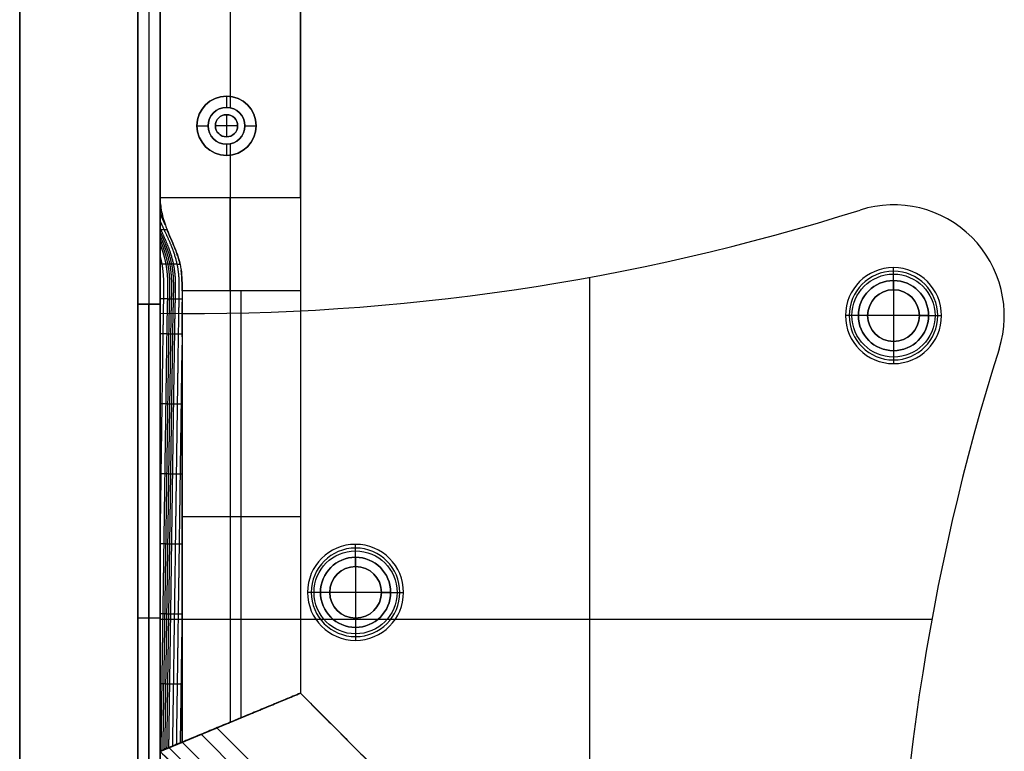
# Model space of a CAD drawing. Header units: millimetres. Extents: x -9 to 941, y -414 to 1186.
# Tile 2 of 26: x -9 to 124, y -355 to -256. Entities that reach past the tile are written whole.
import ezdxf

# ---------------------------------------------------------------- set-up
doc = ezdxf.new("R2010")
doc.units = ezdxf.units.MM
doc.header["$MEASUREMENT"] = 0

msp = doc.modelspace()

# ---------------------------------------------------------------- linework, layer by layer
for p, q in [((-9.09, 385.55, 9), (-9.09, -396.6, 9)), ((9.91, 385.55, -36.5), (9.91, -355.15, -36.5)), ((28.91, 385.55, -36.5), (28.91, -347.28, -36.5)), ((6.91, 384.9, -20.5), (6.91, -294.6, -20.5)), ((8.41, 384.9, -0.5), (8.41, -294.6, -0.5)), ((8.41, 384.9, -40.5), (8.41, -294.6, -40.5)), ((9.91, 384.9, -20.5), (9.91, -294.6, -20.5)), ((19.41, -114.42, -72.5), (19.41, -266.48, -72.5)), ((19.41, -242.42, -0.5), (19.41, -268, -0.5)), ((18.91, -266.45, -35.5), (18.91, -267.95, -35.5)), ((18.91, -266.45, -35.5), (18.91, -266.45, -72.5)), ((18.91, -267.95, -0.5), (18.91, -267.95, -35.5)), ((18.91, -268.95, 2.5), (18.91, -268.95, -0.5)), ((18.91, -268.95, 2.5), (18.91, -271.95, 2.5)), ((14.91, -270.45, -35.5), (16.41, -270.45, -35.5)), ((14.91, -270.45, -35.5), (14.91, -270.45, -72.5)), ((16.41, -270.45, -0.5), (16.41, -270.45, -35.5)), ((17.41, -270.45, 2.5), (17.41, -270.45, -0.5)), ((20.41, -270.45, 2.5), (17.41, -270.45, 2.5)), ((20.41, -270.45, 2.5), (20.41, -270.45, -0.5)), ((21.41, -270.45, -35.5), (22.91, -270.45, -35.5)), ((21.41, -270.45, -0.5), (21.41, -270.45, -35.5)), ((22.91, -270.45, -35.5), (22.91, -270.45, -72.5)), ((18.91, -271.95, 2.5), (18.91, -271.95, -0.5)), ((18.91, -272.95, -0.5), (18.91, -272.95, -35.5)), ((18.91, -272.95, -35.5), (18.91, -274.45, -35.5)), ((19.41, -272.9, -0.5), (19.41, -280.15, -0.5)), ((18.91, -274.45, -35.5), (18.91, -274.45, -72.5)), ((19.41, -274.42, -72.5), (19.41, -351.21, -72.5)), ((9.91, -280.15, -0.5), (28.91, -280.15, -0.5)), ((109.21, -281.15, -3.5), (109.21, -281.15, -0.5)), ((104.68, -281.85, -3.5), (104.68, -281.85, -0.5)), ((109.21, -291.4, 1.25), (109.21, -289.65, -0.5)), ((109.21, -292.65, -1), (109.21, -290.15, -3.5)), ((68.09, -395.45, -0.5), (68.09, -290.96, -0.5)), ((68.09, -364.22, -3.5), (68.09, -290.96, -3.5)), ((109.21, -291.4, 12.5), (109.21, -291.4, 1.25)), ((109.21, -291.4, 12.5), (109.21, -300.9, 12.5)), ((20.91, -350.59, -5), (20.91, -292.78, -5)), ((109.21, -292.65, -0.5), (109.21, -292.65, -1)), ((9.91, -294.6, -20.5), (6.91, -294.6, -20.5)), ((9.91, -294.6, -20.5), (6.91, -294.6, -20.5)), ((6.91, -379.6, -20.5), (6.91, -294.6, -20.5)), ((8.41, -294.6, -0.5), (8.41, -294.6, -40.5)), ((8.41, -294.6, -40.5), (8.41, -379.6, -40.5)), ((8.41, -294.6, -0.5), (8.41, -294.6, -40.5)), ((8.41, -379.6, -0.5), (8.41, -294.6, -0.5)), ((9.91, -379.6, -20.5), (9.91, -294.6, -20.5)), ((9.91, -295.84, -3.5), (9.91, -295.84, -0.5)), ((9.91, -379.63, -2), (9.91, -295.84, -2)), ((104.46, -296.15, 1.25), (102.71, -296.15, -0.5)), ((105.71, -296.15, -1), (103.21, -296.15, -3.5)), ((104.46, -296.15, 12.5), (104.46, -296.15, 1.25)), ((113.96, -296.15, 12.5), (104.46, -296.15, 12.5)), ((105.71, -296.15, -0.5), (105.71, -296.15, -1)), ((112.71, -296.15, -1), (115.21, -296.15, -3.5)), ((112.71, -296.15, -0.5), (112.71, -296.15, -1)), ((113.96, -296.15, 1.25), (115.71, -296.15, -0.5)), ((113.96, -296.15, 12.5), (113.96, -296.15, 1.25)), ((124.21, -296.15, -3.5), (124.21, -296.15, -0.5)), ((109.21, -299.65, -1), (109.21, -302.15, -3.5)), ((109.21, -299.65, -0.5), (109.21, -299.65, -1)), ((109.21, -300.9, 1.25), (109.21, -302.65, -0.5)), ((109.21, -300.9, 12.5), (109.21, -300.9, 1.25)), ((123.51, -300.68, -0.5), (123.51, -300.68, -3.5)), ((12.91, -323.34, -5), (28.91, -323.34, -5)), ((36.38, -328.87, 1.25), (36.38, -327.12, -0.5)), ((36.38, -330.12, -1), (36.38, -327.62, -3.5)), ((36.38, -328.87, 12.5), (36.38, -328.87, 1.25)), ((36.38, -328.87, 12.5), (36.38, -338.37, 12.5)), ((36.38, -330.12, -0.5), (36.38, -330.12, -1)), ((31.63, -333.62, 1.25), (29.88, -333.62, -0.5)), ((32.88, -333.62, -1), (30.38, -333.62, -3.5)), ((31.63, -333.62, 12.5), (31.63, -333.62, 1.25)), ((41.13, -333.62, 12.5), (31.63, -333.62, 12.5)), ((32.88, -333.62, -0.5), (32.88, -333.62, -1)), ((39.88, -333.62, -1), (42.38, -333.62, -3.5)), ((39.88, -333.62, -0.5), (39.88, -333.62, -1)), ((41.13, -333.62, 1.25), (42.88, -333.62, -0.5)), ((41.13, -333.62, 12.5), (41.13, -333.62, 1.25)), ((9.91, -337.1, -40.5), (6.91, -337.1, -40.5)), ((9.91, -337.1, -0.5), (6.91, -337.1, -0.5)), ((6.91, -337.1, -0.5), (6.91, -337.1, -40.5)), ((9.91, -337.1, -0.5), (9.91, -337.1, -40.5)), ((36.38, -337.12, -1), (36.38, -339.62, -3.5)), ((36.38, -337.12, -0.5), (36.38, -337.12, -1)), ((9.91, -337.27, -0.5), (114.4, -337.27, -0.5)), ((9.91, -337.27, -3.5), (31.62, -337.27, -3.5)), ((9.91, -337.73, -0.5), (9.91, -337.73, -3.5)), ((36.38, -338.37, 1.25), (36.38, -340.12, -0.5)), ((36.38, -338.37, 12.5), (36.38, -338.37, 1.25)), ((41.14, -337.27, -3.5), (114.4, -337.27, -3.5)), ((28.91, -347.28, -38.75), (9.91, -355.15, -38.75)), ((9.91, -355.15, -38.75), (28.91, -347.28, -38.75)), ((28.91, -347.28, -38.75), (58.08, -376.45, -38.75)), ((19.41, -351.21, -72.5), (19.41, -351.21, -5)), ((19.41, -351.21, -72.5), (19.41, -351.21, -5)), ((15.47, -352.84, -72.5), (52.52, -389.89, -72.5)), ((53.4, -387.76, -5), (17.6, -351.96, -5)), ((9.91, -355.15, -40.25), (50.21, -395.45, -40.25)), ((11.1, -354.65, -6.81), (50.71, -394.26, -6.81))]:
    msp.add_line(p, q)
for centre, radius in [((18.91, -270.45, -54), 4), ((18.91, -270.45, -18), 2.5), ((18.91, -270.45, 1), 1.5), ((109.21, -296.15, 0.37), 5.62), ((109.21, -296.15, -2.25), 4.75), ((109.21, -296.15, 6.87), 4.75), ((109.21, -296.15, -0.75), 3.5), ((36.38, -333.62, 0.37), 5.62), ((36.38, -333.62, -2.25), 4.75), ((36.38, -333.62, 6.87), 4.75), ((36.38, -333.62, -0.75), 3.5)]:
    msp.add_circle(centre, radius)
for centre, radius, start, end in [((18.91, -270.45, -72.5), 4, 90, 270), ((18.91, -270.45, -35.5), 4, 90, 270), ((18.91, -270.45, -72.5), 4, 270, 90), ((18.91, -270.45, -35.5), 4, 270, 90), ((18.91, -270.45, -0.5), 2.5, 90, 270), ((18.91, -270.45, -35.5), 2.5, 90, 270), ((18.91, -270.45, -0.5), 1.5, 0, 180), ((18.91, -270.45, 2.5), 1.5, 0, 180), ((18.91, -270.45, -0.5), 2.5, 270, 90), ((18.91, -270.45, -35.5), 2.5, 270, 90), ((18.91, -270.45, -0.5), 1.5, 180, 0), ((18.91, -270.45, 2.5), 1.5, 180, 0), ((109.21, -296.15, -3.5), 15, 342.4148, 107.5852), ((109.21, -296.15, -0.5), 15, 342.4148, 107.5852), ((109.21, -296.15, -2), 15, 342.4148, 107.5852), ((14.04, 4.13, -3.5), 300, 269.2104, 287.5852), ((14.04, 4.13, -0.5), 300, 269.2104, 287.5852), ((14.04, 4.13, -2), 300, 269.2104, 287.5852), ((109.21, -296.15, -0.5), 6.5, 0, 180), ((109.21, -296.15, -3.5), 6, 0, 180), ((109.21, -296.15, 1.25), 4.75, 0, 180), ((109.21, -296.15, 12.5), 4.75, 0, 180), ((109.21, -296.15, -1), 3.5, 0, 180), ((109.21, -296.15, -0.5), 3.5, 0, 180), ((109.21, -296.15, -0.5), 6.5, 180, 0), ((109.21, -296.15, -3.5), 6, 180, 360), ((109.21, -296.15, 1.25), 4.75, 180, 0), ((109.21, -296.15, 12.5), 4.75, 180, 0), ((109.21, -296.15, -1), 3.5, 180, 0), ((109.21, -296.15, -0.5), 3.5, 180, 0), ((409.49, -391.32, -3.5), 300, 162.4148, 180.7896), ((409.49, -391.32, -0.5), 300, 162.4148, 180.7896), ((409.49, -391.32, -2), 300, 162.4148, 180.7896), ((36.38, -333.62, -0.5), 6.5, 0, 180), ((36.38, -333.62, -3.5), 6, 0, 180), ((36.38, -333.62, 1.25), 4.75, 0, 180), ((36.38, -333.62, 12.5), 4.75, 0, 180), ((36.38, -333.62, -1), 3.5, 0, 180), ((36.38, -333.62, -0.5), 3.5, 0, 180), ((36.38, -333.62, -0.5), 6.5, 180, 0), ((36.38, -333.62, -3.5), 6, 180, 0), ((36.38, -333.62, 1.25), 4.75, 180, 0), ((36.38, -333.62, 12.5), 4.75, 180, 0), ((36.38, -333.62, -1), 3.5, 180, 0), ((36.38, -333.62, -0.5), 3.5, 180, 0)]:
    msp.add_arc(centre, radius, start, end)
at = {"extrusion": (1, 0, 0)}
msp.add_arc((-292.78, 15, 19.41), 20, 270, 309.195, dxfattribs=at)
for points, degree in [([(-9.09, -396.6, -0.5), (-9.09, -5.53, -0.5), (-9.09, 385.55, -0.5)], 2), ([(-9.09, 385.55, 18.5), (-9.09, -5.53, 18.5), (-9.09, -396.6, 18.5)], 2), ([(9.91, 385.55, -0.5), (9.91, 52.7, -0.5), (9.91, -280.15, -0.5)], 2), ([(9.91, -355.15, -72.5), (9.91, 15.2, -72.5), (9.91, 385.55, -72.5)], 2), ([(28.91, -280.15, -0.5), (28.91, 52.7, -0.5), (28.91, 385.55, -0.5)], 2), ([(28.91, 385.55, -72.5), (28.91, 19.14, -72.5), (28.91, -347.28, -72.5)], 2), ([(6.91, 384.9, -0.5), (6.91, 45.15, -0.5), (6.91, -294.6, -0.5)], 2), ([(6.91, -294.6, -40.5), (6.91, 45.15, -40.5), (6.91, 384.9, -40.5)], 2), ([(9.91, -294.6, -0.5), (9.91, 45.15, -0.5), (9.91, 384.9, -0.5)], 2), ([(9.91, 384.9, -40.5), (9.91, 45.15, -40.5), (9.91, -294.6, -40.5)], 2), ([(10.02, -281.46, -1.49), (9.99, -281.41, -1.47), (9.97, -281.36, -1.45), (9.95, -281.31, -1.44), (9.93, -281.26, -1.42), (9.91, -281.21, -1.4)], 5), ([(10.63, -283.89, -2.91), (10.48, -283.56, -2.8), (10.34, -283.23, -2.68), (10.19, -282.9, -2.56), (10.05, -282.57, -2.45), (9.91, -282.25, -2.34)], 5), ([(10.64, -283.91, -2.93), (10.71, -284.12, -3.03), (10.79, -284.33, -3.13), (10.87, -284.54, -3.22)], 3), ([(9.91, -284.99, -4.89), (9.91, -284.8, -4.72), (9.91, -284.61, -4.54), (9.91, -284.41, -4.35)], 3), ([(9.91, -290.19, -7.77), (9.91, -289.8, -7.69), (9.91, -289.42, -7.59), (9.91, -289.05, -7.46)], 3), ([(9.91, -292.78, -8), (9.91, -291.91, -7.99), (9.91, -291.05, -7.94), (9.91, -290.19, -7.77)], 3), ([(12.64, -289.29, -4.7), (12.68, -289.5, -4.73), (12.72, -289.72, -4.77), (12.75, -289.93, -4.8)], 3), ([(9.91, -292.82, -8), (9.91, -292.81, -8), (9.91, -292.79, -8), (9.91, -292.78, -8)], 3), ([(12.91, -292.78, -5), (12.91, -292.8, -5), (12.91, -292.81, -5), (12.91, -292.83, -5)], 3), ([(28.91, -292.78, -5), (20.91, -292.78, -5), (12.91, -292.78, -5)], 2), ([(28.91, -292.78, -5), (28.91, -320.03, -5), (28.91, -347.28, -5)], 2), ([(9.91, -299.1, -8), (9.91, -297.51, -8), (9.91, -295.92, -8), (9.91, -294.34, -8)], 3), ([(12.91, -299.02, -5), (12.91, -297.45, -5), (12.91, -295.88, -5), (12.91, -294.32, -5)], 3), ([(6.91, -294.6, -0.5), (8.41, -294.6, -0.5), (9.91, -294.6, -0.5)], 2), ([(9.91, -294.6, -40.5), (8.41, -294.6, -40.5), (6.91, -294.6, -40.5)], 2), ([(6.91, -294.6, -0.5), (6.91, -294.6, -20.5), (6.91, -294.6, -40.5)], 2), ([(6.91, -379.6, -40.5), (6.91, -337.1, -40.5), (6.91, -294.6, -40.5)], 2), ([(6.91, -294.6, -40.5), (8.41, -294.6, -40.5), (9.91, -294.6, -40.5)], 2), ([(6.91, -294.6, -40.5), (6.91, -294.6, -20.5), (6.91, -294.6, -0.5)], 2), ([(6.91, -294.6, -0.5), (8.41, -294.6, -0.5), (9.91, -294.6, -0.5)], 2), ([(6.91, -294.6, -0.5), (6.91, -337.1, -0.5), (6.91, -379.6, -0.5)], 2), ([(9.91, -294.6, -0.5), (9.91, -294.6, -20.5), (9.91, -294.6, -40.5)], 2), ([(9.91, -294.6, -40.5), (9.91, -337.1, -40.5), (9.91, -379.6, -40.5)], 2), ([(9.91, -294.6, -0.5), (9.91, -294.6, -20.5), (9.91, -294.6, -40.5)], 2), ([(9.91, -379.6, -0.5), (9.91, -337.1, -0.5), (9.91, -294.6, -0.5)], 2), ([(9.91, -295.84, -0.5), (9.91, -337.73, -0.5), (9.91, -379.63, -0.5)], 2), ([(9.91, -295.84, -3.5), (9.91, -337.73, -3.5), (9.91, -379.63, -3.5)], 2), ([(12.91, -299.02, -5), (12.91, -302.47, -5), (12.91, -305.64, -5), (12.91, -307.92, -5)], 3), ([(28.91, -347.28, -72.5), (19.41, -351.21, -72.5), (9.91, -355.15, -72.5)], 2), ([(9.91, -355.15, -72.5), (19.41, -351.21, -72.5), (28.91, -347.28, -72.5)], 2), ([(12.91, -353.9, -5), (20.91, -350.59, -5), (28.91, -347.28, -5)], 2), ([(28.91, -347.28, -5), (20.91, -350.59, -5), (12.91, -353.9, -5)], 2), ([(28.91, -347.28, -5), (28.91, -347.28, -38.75), (28.91, -347.28, -72.5)], 2), ([(28.91, -347.28, -5), (43.5, -361.86, -5), (58.08, -376.45, -5)], 2), ([(28.91, -347.28, -72.5), (43.5, -361.86, -72.5), (58.08, -376.45, -72.5)], 2), ([(28.91, -347.28, -72.5), (28.91, -347.28, -38.75), (28.91, -347.28, -5)], 2), ([(9.91, -355.15, -8), (9.91, -354.51, -8), (9.91, -353.88, -8), (9.91, -353.25, -8)], 3), ([(9.91, -355.15, -8), (9.91, -354.51, -8), (9.91, -353.88, -8), (9.91, -353.25, -8)], 3), ([(12.91, -353.9, -5), (11.41, -354.52, -6.5), (9.91, -355.15, -8)], 2), ([(12.91, -353.9, -5), (11.53, -354.47, -6.37), (10.84, -354.76, -7.06), (9.91, -355.15, -8)], 3), ([(51.46, -392.45, -5), (32.18, -373.18, -5), (12.91, -353.9, -5)], 2), ([(12.91, -353.9, -5), (12.91, -353.9, -5), (12.91, -353.9, -5), (12.91, -353.9, -5)], 3), ([(9.91, -355.15, -8), (30.06, -375.3, -8), (50.21, -395.45, -8)], 2), ([(9.91, -355.15, -72.5), (9.91, -355.15, -40.25), (9.91, -355.15, -8)], 2), ([(9.91, -355.15, -72.5), (30.06, -375.3, -72.5), (50.21, -395.45, -72.5)], 2), ([(9.91, -355.15, -8), (9.91, -355.15, -8), (9.91, -355.15, -8), (9.91, -355.15, -8)], 3), ([(9.91, -355.15, -8), (9.91, -355.15, -40.25), (9.91, -355.15, -72.5)], 2)]:
    msp.add_open_spline(points, degree=degree)
for points, degree, knots in [([(10.64, -283.91, -2.93), (10.58, -283.73, -2.84), (10.51, -283.54, -2.74), (10.38, -283.11, -2.51), (10.32, -282.89, -2.38), (10.19, -282.37, -2.08), (10.13, -282.09, -1.91), (10.04, -281.56, -1.56), (10.01, -281.37, -1.43), (9.96, -281.02, -1.18), (9.95, -280.89, -1.09), (9.93, -280.67, -0.91), (9.92, -280.58, -0.85), (9.91, -280.39, -0.7), (9.91, -280.28, -0.61), (9.91, -280.15, -0.5)], 3, [7.3223461, 7.3223461, 7.3223461, 7.3223461, 7.4395682, 7.4395682, 7.5567873, 7.5567873, 7.6740347, 7.6740347, 7.7326938, 7.7326938, 7.7621323, 7.7621323, 7.7768516, 7.7768516, 7.7915709, 7.7915709, 7.7915709, 7.7915709]), ([(9.91, -284.41, -4.35), (9.91, -283.81, -3.79), (9.91, -283.21, -3.23), (9.91, -282.08, -2.19), (9.91, -281.55, -1.72), (9.91, -280.73, -0.99), (9.91, -280.44, -0.74), (9.91, -280.15, -0.5)], 3, [7.2050405, 7.2050405, 7.2050405, 7.2050405, 7.4626504, 7.4626504, 7.6770984, 7.6770984, 7.7915709, 7.7915709, 7.7915709, 7.7915709]), ([(9.91, -284.41, -4.35), (9.91, -284.11, -4.08), (9.91, -283.82, -3.8), (9.91, -283.24, -3.26), (9.91, -282.95, -2.98), (9.91, -282.36, -2.44), (9.91, -282.07, -2.18), (9.91, -281.48, -1.64), (9.91, -281.18, -1.38), (9.91, -280.76, -1.02), (9.91, -280.64, -0.91), (9.91, -280.49, -0.79), (9.91, -280.46, -0.76), (9.91, -280.42, -0.73), (9.91, -280.42, -0.72), (9.91, -280.41, -0.72), (9.91, -280.41, -0.71), (9.91, -280.4, -0.71), (9.91, -280.4, -0.71), (9.91, -280.4, -0.71), (9.91, -280.4, -0.71), (9.91, -280.41, -0.71), (9.91, -280.41, -0.72), (9.91, -280.42, -0.72), (9.91, -280.43, -0.73), (9.91, -280.46, -0.76), (9.92, -280.49, -0.78), (9.92, -280.62, -0.88), (9.93, -280.73, -0.97), (9.97, -281.17, -1.29), (10.02, -281.49, -1.52), (10.2, -282.5, -2.18), (10.39, -283.2, -2.57), (10.64, -283.91, -2.93)], 3, [-3.473566, -3.473566, -3.473566, -3.473566, -2.942517, -2.942517, -2.411464, -2.411464, -1.880409, -1.880409, -1.349355, -1.349355, -1.136326, -1.136326, -1.083069, -1.083069, -1.069755, -1.069755, -1.06809, -1.06809, -1.067258, -1.067258, -1.066426, -1.066426, -1.063097, -1.063097, -1.05644, -1.05644, -1.029812, -1.029812, -0.923298, -0.923298, -0.616487, -0.616487, 0, 0, 0, 0]), ([(11.63, -354.43, -6.28), (11.65, -352.75, -6.25), (11.68, -351.06, -6.23), (11.7, -349.38, -6.21), (11.76, -345.8, -6.16), (11.81, -342.22, -6.11), (11.83, -340.32, -6.08), (11.89, -336.53, -6.03), (11.94, -332.74, -5.97), (11.97, -330.85, -5.95), (12.02, -327.06, -5.89), (12.07, -323.27, -5.84), (12.1, -321.37, -5.82), (12.15, -317.58, -5.76), (12.2, -313.79, -5.71), (12.23, -311.89, -5.69), (12.28, -308.1, -5.63), (12.34, -304.31, -5.58), (12.36, -302.42, -5.56), (12.4, -299.58, -5.52), (12.45, -296.73, -5.48), (12.46, -295.79, -5.47), (12.5, -293.89, -5.45), (12.54, -291.99, -5.43), (12.54, -291.05, -5.4), (12.32, -289.16, -5.21), (11.73, -287.28, -4.72), (11.33, -286.35, -4.39), (10.77, -285.17, -3.96), (10.24, -283.99, -3.53), (10.13, -283.75, -3.44), (10.02, -283.5, -3.36), (9.91, -283.26, -3.27)], 5, [-3.765396, -3.765396, -3.765396, -3.765396, -3.765396, -3.765396, -2.923152, -2.923152, -2.923152, -1.975743, -1.975743, -1.975743, -1.028334, -1.028334, -1.028334, -0.080926, -0.080926, -0.080926, 0.866483, 0.866483, 0.866483, 1.813892, 1.813892, 1.813892, 2.287597, 2.287597, 2.287597, 2.761301, 2.761301, 2.761301, 3.235006, 3.235006, 3.235006, 3.358925, 3.358925, 3.358925, 3.358925, 3.358925, 3.358925]), ([(11.11, -354.65, -6.8), (11.13, -352.92, -6.77), (11.16, -351.19, -6.76), (11.18, -349.46, -6.73), (11.23, -345.83, -6.68), (11.29, -342.21, -6.63), (11.31, -340.31, -6.6), (11.37, -336.52, -6.55), (11.42, -332.73, -6.49), (11.45, -330.84, -6.47), (11.5, -327.04, -6.41), (11.55, -323.25, -6.36), (11.58, -321.36, -6.34), (11.63, -317.57, -6.28), (11.68, -313.78, -6.23), (11.71, -311.88, -6.21), (11.76, -308.09, -6.16), (11.82, -304.3, -6.1), (11.85, -302.41, -6.08), (11.89, -299.56, -6.04), (11.93, -296.72, -6), (11.95, -295.77, -5.99), (11.99, -293.88, -5.98), (12.04, -291.98, -5.96), (12.04, -291.04, -5.94), (11.84, -289.15, -5.75), (11.26, -287.27, -5.27), (10.86, -286.34, -4.95), (10.41, -285.36, -4.6), (9.97, -284.38, -4.25), (9.95, -284.34, -4.23), (9.93, -284.29, -4.22), (9.91, -284.25, -4.2)], 5, [-3.788254, -3.788254, -3.788254, -3.788254, -3.788254, -3.788254, -2.923152, -2.923152, -2.923152, -1.975743, -1.975743, -1.975743, -1.028334, -1.028334, -1.028334, -0.080926, -0.080926, -0.080926, 0.866483, 0.866483, 0.866483, 1.813892, 1.813892, 1.813892, 2.287597, 2.287597, 2.287597, 2.761301, 2.761301, 2.761301, 3.235006, 3.235006, 3.235006, 3.257179, 3.257179, 3.257179, 3.257179, 3.257179, 3.257179]), ([(9.91, -284.46, -4.4), (9.93, -284.46, -4.38), (9.95, -284.47, -4.35), (9.97, -284.47, -4.33), (10.08, -284.47, -4.19), (10.19, -284.47, -4.05), (10.28, -284.48, -3.94), (10.45, -284.48, -3.72), (10.62, -284.49, -3.51), (10.7, -284.49, -3.41), (10.78, -284.49, -3.3), (10.86, -284.49, -3.2)], 5, [-0.0096375, -0.0096375, -0.0096375, -0.0096375, -0.0096375, -0.0096375, 0.0061986, 0.0061986, 0.0061986, 0.0789913, 0.0789913, 0.0789913, 0.1430721, 0.1430721, 0.1430721, 0.1430721, 0.1430721, 0.1430721]), ([(10.85, -354.76, -7.06), (10.87, -353, -7.03), (10.9, -351.25, -7.02), (10.92, -349.5, -6.99), (10.97, -345.85, -6.94), (11.02, -342.2, -6.89), (11.05, -340.31, -6.86), (11.1, -336.51, -6.81), (11.16, -332.72, -6.75), (11.18, -330.83, -6.73), (11.24, -327.04, -6.68), (11.29, -323.25, -6.62), (11.32, -321.35, -6.6), (11.37, -317.56, -6.54), (11.42, -313.77, -6.49), (11.45, -311.88, -6.47), (11.5, -308.09, -6.41), (11.56, -304.3, -6.36), (11.59, -302.4, -6.34), (11.63, -299.56, -6.3), (11.67, -296.72, -6.27), (11.69, -295.77, -6.25), (11.74, -293.87, -6.24), (11.78, -291.98, -6.23), (11.78, -291.03, -6.2), (11.59, -289.2, -6.02), (11.05, -287.38, -5.57), (10.7, -286.5, -5.29), (10.3, -285.63, -4.98), (9.91, -284.75, -4.67)], 5, [-3.799666, -3.799666, -3.799666, -3.799666, -3.799666, -3.799666, -2.923152, -2.923152, -2.923152, -1.975743, -1.975743, -1.975743, -1.028334, -1.028334, -1.028334, -0.080926, -0.080926, -0.080926, 0.866483, 0.866483, 0.866483, 1.813892, 1.813892, 1.813892, 2.287597, 2.287597, 2.287597, 2.761301, 2.761301, 2.761301, 3.205962, 3.205962, 3.205962, 3.205962, 3.205962, 3.205962]), ([(9.91, -289.05, -7.46), (9.91, -289, -7.45), (9.91, -288.96, -7.43), (9.91, -288.2, -7.16), (9.91, -287.54, -6.82), (9.91, -286.23, -5.97), (9.91, -285.6, -5.44), (9.91, -284.99, -4.89)], 3, [6.6161704, 6.6161704, 6.6161704, 6.6161704, 6.6306025, 6.6306025, 6.8595874, 6.8595874, 7.120851, 7.120851, 7.120851, 7.120851]), ([(10.58, -354.87, -7.32), (10.61, -353.09, -7.3), (10.64, -351.31, -7.28), (10.66, -349.54, -7.25), (10.71, -345.87, -7.2), (10.76, -342.19, -7.15), (10.79, -340.3, -7.12), (10.84, -336.51, -7.07), (10.9, -332.72, -7.01), (10.92, -330.82, -6.99), (10.98, -327.03, -6.94), (11.03, -323.24, -6.88), (11.06, -321.35, -6.86), (11.11, -317.56, -6.8), (11.16, -313.77, -6.75), (11.19, -311.87, -6.73), (11.24, -308.08, -6.67), (11.3, -304.29, -6.62), (11.33, -302.4, -6.6), (11.37, -299.55, -6.56), (11.41, -296.71, -6.53), (11.43, -295.76, -6.51), (11.48, -293.87, -6.5), (11.52, -291.97, -6.49), (11.52, -291.02, -6.47), (11.35, -289.3, -6.29), (10.86, -287.58, -5.89), (10.57, -286.81, -5.66), (10.25, -286.04, -5.4), (9.91, -285.26, -5.13)], 5, [-3.811064, -3.811064, -3.811064, -3.811064, -3.811064, -3.811064, -2.923152, -2.923152, -2.923152, -1.975743, -1.975743, -1.975743, -1.028334, -1.028334, -1.028334, -0.080926, -0.080926, -0.080926, 0.866483, 0.866483, 0.866483, 1.813892, 1.813892, 1.813892, 2.287597, 2.287597, 2.287597, 2.761301, 2.761301, 2.761301, 3.153099, 3.153099, 3.153099, 3.153099, 3.153099, 3.153099]), ([(10.87, -284.54, -3.22), (11.18, -285.33, -3.58), (11.55, -286.12, -3.88), (12.04, -287.31, -4.24), (12.19, -287.7, -4.35), (12.44, -288.5, -4.54), (12.55, -288.89, -4.62), (12.64, -289.29, -4.7)], 3, [-0.4559288, -0.4559288, -0.4559288, -0.4559288, -0.2278938, -0.2278938, -0.1139491, -0.1139491, 0, 0, 0, 0]), ([(12.64, -289.29, -4.7), (12.56, -288.95, -4.63), (12.49, -288.67, -4.58), (12.34, -288.17, -4.46), (12.27, -287.95, -4.41), (12.05, -287.32, -4.25), (11.9, -286.96, -4.14), (11.61, -286.26, -3.91), (11.46, -285.93, -3.8), (11.17, -285.26, -3.53), (11.02, -284.91, -3.39), (10.87, -284.54, -3.22)], 3, [6.6409678, 6.6409678, 6.6409678, 6.6409678, 6.7162582, 6.7162582, 6.7915316, 6.7915316, 6.9420793, 6.9420793, 7.0926277, 7.0926277, 7.2431776, 7.2431776, 7.2431776, 7.2431776]), ([(10.32, -354.97, -7.58), (10.34, -353.17, -7.56), (10.38, -351.37, -7.54), (10.4, -349.58, -7.51), (10.45, -345.88, -7.46), (10.5, -342.19, -7.41), (10.53, -340.29, -7.38), (10.58, -336.5, -7.33), (10.64, -332.71, -7.28), (10.66, -330.82, -7.25), (10.72, -327.03, -7.2), (10.77, -323.24, -7.14), (10.8, -321.34, -7.12), (10.85, -317.55, -7.06), (10.9, -313.76, -7.01), (10.93, -311.87, -6.99), (10.98, -308.08, -6.93), (11.04, -304.28, -6.88), (11.06, -302.39, -6.86), (11.11, -299.55, -6.82), (11.15, -296.7, -6.78), (11.17, -295.76, -6.77), (11.22, -293.86, -6.76), (11.26, -291.96, -6.75), (11.26, -291.02, -6.73), (11.1, -289.41, -6.56), (10.67, -287.8, -6.21), (10.45, -287.14, -6.02), (10.19, -286.47, -5.82), (9.91, -285.81, -5.6)], 5, [-3.822444, -3.822444, -3.822444, -3.822444, -3.822444, -3.822444, -2.923152, -2.923152, -2.923152, -1.975743, -1.975743, -1.975743, -1.028334, -1.028334, -1.028334, -0.080926, -0.080926, -0.080926, 0.866483, 0.866483, 0.866483, 1.813892, 1.813892, 1.813892, 2.287597, 2.287597, 2.287597, 2.761301, 2.761301, 2.761301, 3.096948, 3.096948, 3.096948, 3.096948, 3.096948, 3.096948]), ([(10.06, -355.08, -7.85), (10.08, -353.26, -7.82), (10.12, -351.44, -7.8), (10.14, -349.62, -7.77), (10.19, -345.9, -7.72), (10.24, -342.18, -7.67), (10.27, -340.29, -7.64), (10.32, -336.5, -7.59), (10.38, -332.71, -7.54), (10.4, -330.81, -7.51), (10.46, -327.02, -7.46), (10.51, -323.23, -7.4), (10.54, -321.34, -7.38), (10.59, -317.55, -7.32), (10.64, -313.76, -7.27), (10.67, -311.86, -7.25), (10.72, -308.07, -7.19), (10.78, -304.28, -7.14), (10.8, -302.38, -7.12), (10.84, -299.54, -7.08), (10.89, -296.7, -7.04), (10.9, -295.75, -7.03), (10.95, -293.86, -7.02), (11, -291.96, -7), (10.99, -291.01, -6.98), (10.84, -289.52, -6.83), (10.48, -288.04, -6.52), (10.31, -287.5, -6.38), (10.12, -286.95, -6.23), (9.91, -286.41, -6.06)], 5, [-3.833804, -3.833804, -3.833804, -3.833804, -3.833804, -3.833804, -2.923152, -2.923152, -2.923152, -1.975743, -1.975743, -1.975743, -1.028334, -1.028334, -1.028334, -0.080926, -0.080926, -0.080926, 0.866483, 0.866483, 0.866483, 1.813892, 1.813892, 1.813892, 2.287597, 2.287597, 2.287597, 2.761301, 2.761301, 2.761301, 3.035421, 3.035421, 3.035421, 3.035421, 3.035421, 3.035421]), ([(9.91, -328.86, -8), (9.91, -328.49, -8), (9.92, -328.12, -7.99), (9.93, -327.75, -7.99), (9.96, -325.48, -7.96), (9.99, -323.22, -7.92), (10.02, -321.32, -7.9), (10.07, -317.53, -7.84), (10.12, -313.74, -7.79), (10.15, -311.85, -7.77), (10.2, -308.06, -7.71), (10.25, -304.27, -7.66), (10.28, -302.37, -7.63), (10.32, -299.53, -7.59), (10.37, -296.69, -7.56), (10.37, -295.74, -7.54), (10.42, -293.84, -7.53), (10.46, -291.95, -7.51), (10.44, -291, -7.49), (10.33, -289.82, -7.37), (10.09, -288.65, -7.15), (10.03, -288.41, -7.11), (9.97, -288.18, -7.06), (9.91, -287.95, -7)], 5, [-1.2133, -1.2133, -1.2133, -1.2133, -1.2133, -1.2133, -1.028334, -1.028334, -1.028334, -0.080926, -0.080926, -0.080926, 0.866483, 0.866483, 0.866483, 1.813892, 1.813892, 1.813892, 2.287597, 2.287597, 2.287597, 2.761301, 2.761301, 2.761301, 2.878972, 2.878972, 2.878972, 2.878972, 2.878972, 2.878972]), ([(9.91, -289.11, -7.48), (9.96, -289.11, -7.43), (10.02, -289.11, -7.38), (10.07, -289.11, -7.33), (10.23, -289.12, -7.18), (10.4, -289.12, -7.03), (10.5, -289.12, -6.93), (10.66, -289.13, -6.78), (10.82, -289.13, -6.62), (10.87, -289.13, -6.57), (10.98, -289.13, -6.47), (11.08, -289.13, -6.36), (11.13, -289.14, -6.31), (11.24, -289.14, -6.21), (11.34, -289.14, -6.1), (11.39, -289.14, -6.05), (11.49, -289.14, -5.94), (11.59, -289.15, -5.84), (11.64, -289.15, -5.78), (11.79, -289.15, -5.62), (11.94, -289.16, -5.46), (12.04, -289.16, -5.35), (12.21, -289.16, -5.15), (12.38, -289.17, -4.95), (12.46, -289.17, -4.86), (12.53, -289.17, -4.77), (12.61, -289.17, -4.67)], 5, [-0.2480154, -0.2480154, -0.2480154, -0.2480154, -0.2480154, -0.2480154, -0.2121795, -0.2121795, -0.2121795, -0.1393868, -0.1393868, -0.1393868, -0.1029904, -0.1029904, -0.1029904, -0.0665941, -0.0665941, -0.0665941, -0.0301977, -0.0301977, -0.0301977, 0.0061986, 0.0061986, 0.0061986, 0.0789913, 0.0789913, 0.0789913, 0.1385015, 0.1385015, 0.1385015, 0.1385015, 0.1385015, 0.1385015]), ([(9.91, -292.78, -8), (9.91, -291.98, -8), (9.91, -291.18, -7.95), (9.91, -290.33, -7.8), (9.91, -290.26, -7.78), (9.91, -290.19, -7.77)], 3, [6.2360776, 6.2360776, 6.2360776, 6.2360776, 6.475889, 6.475889, 6.4966568, 6.4966568, 6.4966568, 6.4966568]), ([(12.75, -289.93, -4.8), (12.82, -290.4, -4.87), (12.86, -290.88, -4.92), (12.9, -291.83, -4.99), (12.9, -292.31, -5), (12.91, -292.78, -5)], 3, [-0.2642209, -0.2642209, -0.2642209, -0.2642209, -0.1321221, -0.1321221, 0, 0, 0, 0]), ([(12.91, -292.78, -5), (12.91, -292.4, -5), (12.9, -292.01, -4.99), (12.88, -291.35, -4.95), (12.87, -291.09, -4.93), (12.84, -290.66, -4.89), (12.82, -290.49, -4.87), (12.78, -290.18, -4.83), (12.77, -290.05, -4.81), (12.75, -289.93, -4.8)], 3, [6.2360776, 6.2360776, 6.2360776, 6.2360776, 6.3191051, 6.3191051, 6.4016275, 6.4016275, 6.4839805, 6.4839805, 6.5662877, 6.5662877, 6.5662877, 6.5662877]), ([(9.91, -294.34, -8), (9.91, -293.83, -8), (9.91, -293.46, -8.01), (9.91, -292.97, -8), (9.91, -292.89, -8), (9.91, -292.82, -8)], 3, [1.068399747, 1.068399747, 1.068399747, 1.068399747, 1.072074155, 1.072074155, 1.072763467, 1.072763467, 1.072763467, 1.072763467]), ([(12.91, -292.83, -5), (12.91, -293.1, -5), (12.91, -293.38, -5), (12.91, -293.81, -5), (12.91, -294.04, -5), (12.91, -294.32, -5)], 3, [0.0538362, 0.0538362, 0.0538362, 0.0538362, 0.1330902, 0.1330902, 0.1964535, 0.1964535, 0.1964535, 0.1964535]), ([(9.91, -293.83, -8), (10.01, -293.84, -7.91), (10.11, -293.84, -7.81), (10.21, -293.84, -7.72), (10.42, -293.84, -7.52), (10.63, -293.85, -7.32), (10.74, -293.85, -7.22), (10.9, -293.85, -7.07), (11.06, -293.86, -6.91), (11.11, -293.86, -6.86), (11.22, -293.86, -6.76), (11.32, -293.86, -6.66), (11.37, -293.86, -6.6), (11.48, -293.87, -6.5), (11.58, -293.87, -6.4), (11.63, -293.87, -6.34), (11.74, -293.87, -6.24), (11.84, -293.87, -6.14), (11.89, -293.88, -6.08), (12.05, -293.88, -5.93), (12.2, -293.88, -5.77), (12.3, -293.89, -5.66), (12.48, -293.89, -5.47), (12.67, -293.89, -5.27), (12.75, -293.9, -5.18), (12.83, -293.9, -5.09), (12.91, -293.9, -5)], 5, [-0.2808445, -0.2808445, -0.2808445, -0.2808445, -0.2808445, -0.2808445, -0.2121795, -0.2121795, -0.2121795, -0.1393868, -0.1393868, -0.1393868, -0.1029904, -0.1029904, -0.1029904, -0.0665941, -0.0665941, -0.0665941, -0.0301977, -0.0301977, -0.0301977, 0.0061986, 0.0061986, 0.0061986, 0.0789913, 0.0789913, 0.0789913, 0.1392696, 0.1392696, 0.1392696, 0.1392696, 0.1392696, 0.1392696]), ([(9.91, -299.1, -8), (9.91, -298.7, -8), (9.91, -298.3, -8), (9.91, -297.51, -8), (9.91, -297.11, -8), (9.91, -295.92, -8), (9.91, -295.13, -8), (9.91, -294.34, -8)], 3, [-0.8200009, -0.8200009, -0.8200009, -0.8200009, -0.6150014, -0.6150014, -0.4100012, -0.4100012, 0, 0, 0, 0]), ([(12.91, -294.32, -5), (12.91, -295.1, -5), (12.91, -295.88, -5), (12.91, -297.45, -5), (12.91, -298.23, -5), (12.91, -299.02, -5)], 3, [-0.5427523, -0.5427523, -0.5427523, -0.5427523, -0.2713762, -0.2713762, 0, 0, 0, 0]), ([(9.91, -298.57, -8), (10, -298.58, -7.92), (10.08, -298.58, -7.83), (10.17, -298.58, -7.75), (10.36, -298.58, -7.56), (10.55, -298.59, -7.38), (10.65, -298.59, -7.27), (10.81, -298.59, -7.12), (10.97, -298.6, -6.96), (11.02, -298.6, -6.91), (11.12, -298.6, -6.81), (11.23, -298.6, -6.7), (11.28, -298.6, -6.65), (11.38, -298.61, -6.55), (11.49, -298.61, -6.44), (11.54, -298.61, -6.39), (11.64, -298.61, -6.29), (11.75, -298.61, -6.18), (11.8, -298.61, -6.13), (11.95, -298.62, -5.98), (12.11, -298.62, -5.82), (12.21, -298.62, -5.72), (12.41, -298.63, -5.51), (12.62, -298.63, -5.31), (12.71, -298.64, -5.2), (12.81, -298.64, -5.1), (12.91, -298.64, -5)], 5, [-0.2712719, -0.2712719, -0.2712719, -0.2712719, -0.2712719, -0.2712719, -0.2121795, -0.2121795, -0.2121795, -0.1393868, -0.1393868, -0.1393868, -0.1029904, -0.1029904, -0.1029904, -0.0665941, -0.0665941, -0.0665941, -0.0301977, -0.0301977, -0.0301977, 0.0061986, 0.0061986, 0.0061986, 0.0789913, 0.0789913, 0.0789913, 0.148761, 0.148761, 0.148761, 0.148761, 0.148761, 0.148761]), ([(9.91, -307.96, -8), (9.91, -307.21, -8), (9.91, -306.56, -8), (9.91, -302.96, -8), (9.91, -301.01, -8), (9.91, -299.1, -8)], 3, [1.04938, 1.04938, 1.04938, 1.04938, 1.05089536, 1.05089536, 1.06027153, 1.06027153, 1.06027153, 1.06027153]), ([(12.16, -354.21, -5.75), (12.18, -352.58, -5.73), (12.2, -350.94, -5.71), (12.23, -349.3, -5.69), (12.28, -345.76, -5.64), (12.33, -342.23, -5.59), (12.35, -340.33, -5.56), (12.41, -336.54, -5.51), (12.46, -332.75, -5.45), (12.49, -330.86, -5.43), (12.54, -327.07, -5.37), (12.59, -323.28, -5.32), (12.62, -321.38, -5.29), (12.67, -317.59, -5.24), (12.72, -313.8, -5.19), (12.75, -311.91, -5.17), (12.8, -308.42, -5.12), (12.84, -304.93, -5.07), (12.87, -303.34, -5.05), (12.89, -301.74, -5.03), (12.91, -300.15, -5)], 5, [-3.742511, -3.742511, -3.742511, -3.742511, -3.742511, -3.742511, -2.923152, -2.923152, -2.923152, -1.975743, -1.975743, -1.975743, -1.028334, -1.028334, -1.028334, -0.080926, -0.080926, -0.080926, 0.866483, 0.866483, 0.866483, 1.662957, 1.662957, 1.662957, 1.662957, 1.662957, 1.662957]), ([(12.91, -307.92, -5), (12.91, -315.58, -5), (12.91, -323.25, -5), (12.91, -334.74, -5), (12.91, -338.57, -5), (12.91, -344.32, -5), (12.91, -346.24, -5), (12.91, -349.11, -5), (12.91, -350.07, -5), (12.91, -351.99, -5), (12.91, -352.94, -5), (12.91, -353.9, -5)], 3, [-2.632417, -2.632417, -2.632417, -2.632417, -1.328667, -1.328667, -0.676793, -0.676793, -0.350855, -0.350855, -0.187887, -0.187887, -0.024918, -0.024918, -0.024918, -0.024918]), ([(12.91, -353.9, -5), (12.91, -349.12, -5), (12.91, -344.34, -5), (12.91, -334.36, -5), (12.91, -329.16, -5), (12.91, -323.96, -5), (12.91, -318.77, -5), (12.91, -313.57, -5), (12.91, -308.22, -5), (12.91, -308.07, -5), (12.91, -307.92, -5)], 3, [0.124235, 0.124235, 0.124235, 0.124235, 1.559019, 1.559019, 3.118039, 3.118039, 3.118039, 4.677058, 4.677058, 4.722812, 4.722812, 4.722812, 4.722812]), ([(9.91, -336.78, -8), (9.91, -332.51, -8), (9.91, -328.24, -8), (9.91, -323.96, -8), (9.91, -318.77, -8), (9.91, -313.57, -8), (9.91, -308.24, -8), (9.91, -308.1, -8), (9.91, -307.96, -8)], 3, [1.836808, 1.836808, 1.836808, 1.836808, 3.118039, 3.118039, 3.118039, 4.677058, 4.677058, 4.718116, 4.718116, 4.718116, 4.718116]), ([(9.91, -308.05, -8), (9.97, -308.05, -7.94), (10.03, -308.05, -7.89), (10.08, -308.06, -7.83), (10.25, -308.06, -7.67), (10.41, -308.06, -7.5), (10.51, -308.07, -7.4), (10.67, -308.07, -7.25), (10.83, -308.07, -7.09), (10.88, -308.07, -7.04), (10.98, -308.08, -6.93), (11.09, -308.08, -6.83), (11.14, -308.08, -6.78), (11.24, -308.08, -6.67), (11.35, -308.08, -6.57), (11.4, -308.08, -6.52), (11.5, -308.09, -6.41), (11.61, -308.09, -6.31), (11.66, -308.09, -6.26), (11.82, -308.09, -6.1), (11.97, -308.1, -5.95), (12.07, -308.1, -5.84), (12.28, -308.1, -5.63), (12.49, -308.11, -5.43), (12.59, -308.11, -5.32), (12.72, -308.11, -5.2), (12.84, -308.12, -5.07), (12.87, -308.12, -5.05), (12.89, -308.12, -5.02), (12.91, -308.12, -5)], 5, [-0.2528283, -0.2528283, -0.2528283, -0.2528283, -0.2528283, -0.2528283, -0.2121795, -0.2121795, -0.2121795, -0.1393868, -0.1393868, -0.1393868, -0.1029904, -0.1029904, -0.1029904, -0.0665941, -0.0665941, -0.0665941, -0.0301977, -0.0301977, -0.0301977, 0.0061986, 0.0061986, 0.0061986, 0.0789913, 0.0789913, 0.0789913, 0.151784, 0.151784, 0.151784, 0.1672337, 0.1672337, 0.1672337, 0.1672337, 0.1672337, 0.1672337]), ([(9.91, -317.53, -8), (9.94, -317.53, -7.97), (9.97, -317.53, -7.94), (10, -317.53, -7.91), (10.14, -317.54, -7.77), (10.28, -317.54, -7.64), (10.38, -317.54, -7.53), (10.54, -317.54, -7.38), (10.69, -317.55, -7.22), (10.75, -317.55, -7.17), (10.85, -317.55, -7.06), (10.95, -317.55, -6.96), (11.01, -317.55, -6.91), (11.11, -317.56, -6.8), (11.21, -317.56, -6.7), (11.27, -317.56, -6.65), (11.37, -317.56, -6.54), (11.47, -317.57, -6.44), (11.53, -317.57, -6.39), (11.68, -317.57, -6.23), (11.84, -317.57, -6.08), (11.94, -317.58, -5.97), (12.15, -317.58, -5.76), (12.36, -317.58, -5.56), (12.46, -317.59, -5.45), (12.61, -317.59, -5.3), (12.77, -317.59, -5.15), (12.81, -317.6, -5.1), (12.86, -317.6, -5.05), (12.91, -317.6, -5)], 5, [-0.2343108, -0.2343108, -0.2343108, -0.2343108, -0.2343108, -0.2343108, -0.2121795, -0.2121795, -0.2121795, -0.1393868, -0.1393868, -0.1393868, -0.1029904, -0.1029904, -0.1029904, -0.0665941, -0.0665941, -0.0665941, -0.0301977, -0.0301977, -0.0301977, 0.0061986, 0.0061986, 0.0061986, 0.0789913, 0.0789913, 0.0789913, 0.151784, 0.151784, 0.151784, 0.1852929, 0.1852929, 0.1852929, 0.1852929, 0.1852929, 0.1852929]), ([(9.91, -327.01, -8), (9.91, -327.01, -8), (9.92, -327.01, -7.99), (9.93, -327.01, -7.99), (10.03, -327.01, -7.88), (10.14, -327.01, -7.77), (10.25, -327.02, -7.66), (10.4, -327.02, -7.51), (10.56, -327.02, -7.35), (10.61, -327.03, -7.3), (10.72, -327.03, -7.2), (10.82, -327.03, -7.09), (10.87, -327.03, -7.04), (10.98, -327.03, -6.94), (11.08, -327.04, -6.83), (11.13, -327.04, -6.78), (11.24, -327.04, -6.68), (11.34, -327.04, -6.57), (11.39, -327.04, -6.52), (11.55, -327.05, -6.36), (11.71, -327.05, -6.21), (11.81, -327.05, -6.1), (12.02, -327.06, -5.89), (12.23, -327.06, -5.69), (12.33, -327.06, -5.58), (12.51, -327.07, -5.4), (12.69, -327.07, -5.23), (12.76, -327.07, -5.15), (12.84, -327.07, -5.08), (12.91, -327.08, -5)], 5, [-0.2157945, -0.2157945, -0.2157945, -0.2157945, -0.2157945, -0.2157945, -0.2121795, -0.2121795, -0.2121795, -0.1393868, -0.1393868, -0.1393868, -0.1029904, -0.1029904, -0.1029904, -0.0665941, -0.0665941, -0.0665941, -0.0301977, -0.0301977, -0.0301977, 0.0061986, 0.0061986, 0.0061986, 0.0789913, 0.0789913, 0.0789913, 0.151784, 0.151784, 0.151784, 0.2035931, 0.2035931, 0.2035931, 0.2035931, 0.2035931, 0.2035931]), ([(9.91, -336.49, -8), (9.99, -336.49, -7.92), (10.08, -336.49, -7.84), (10.16, -336.49, -7.75), (10.29, -336.5, -7.62), (10.43, -336.5, -7.48), (10.48, -336.5, -7.43), (10.58, -336.5, -7.33), (10.69, -336.51, -7.22), (10.74, -336.51, -7.17), (10.84, -336.51, -7.07), (10.95, -336.51, -6.96), (11, -336.51, -6.91), (11.1, -336.51, -6.81), (11.21, -336.52, -6.7), (11.26, -336.52, -6.65), (11.42, -336.52, -6.5), (11.57, -336.53, -6.34), (11.68, -336.53, -6.24), (11.89, -336.53, -6.03), (12.09, -336.54, -5.82), (12.2, -336.54, -5.71), (12.4, -336.54, -5.51), (12.61, -336.55, -5.3), (12.71, -336.55, -5.2), (12.81, -336.55, -5.1), (12.91, -336.55, -5)], 5, [-0.1972776, -0.1972776, -0.1972776, -0.1972776, -0.1972776, -0.1972776, -0.1393868, -0.1393868, -0.1393868, -0.1029904, -0.1029904, -0.1029904, -0.0665941, -0.0665941, -0.0665941, -0.0301977, -0.0301977, -0.0301977, 0.0061986, 0.0061986, 0.0061986, 0.0789913, 0.0789913, 0.0789913, 0.151784, 0.151784, 0.151784, 0.2221959, 0.2221959, 0.2221959, 0.2221959, 0.2221959, 0.2221959]), ([(9.91, -345.59, -8), (9.91, -343.58, -8), (9.91, -341.57, -8), (9.91, -338.63, -8), (9.91, -337.7, -8), (9.91, -336.78, -8)], 3, [0.9554365, 0.9554365, 0.9554365, 0.9554365, 1.5590194, 1.5590194, 1.8368081, 1.8368081, 1.8368081, 1.8368081]), ([(12.68, -354, -5.23), (12.7, -352.4, -5.21), (12.73, -350.81, -5.19), (12.75, -349.22, -5.16), (12.79, -345.97, -5.12), (12.84, -342.72, -5.07), (12.86, -341.07, -5.05), (12.89, -339.41, -5.03), (12.91, -337.76, -5)], 5, [-3.71962, -3.71962, -3.71962, -3.71962, -3.71962, -3.71962, -2.923152, -2.923152, -2.923152, -2.096203, -2.096203, -2.096203, -2.096203, -2.096203, -2.096203]), ([(9.91, -353.25, -8), (9.91, -352.95, -8), (9.91, -352.61, -8), (9.91, -349.87, -8.01), (9.91, -349.75, -8), (9.91, -346.17, -8), (9.91, -345.91, -8), (9.91, -345.59, -8)], 3, [0.222968, 0.222968, 0.222968, 0.222968, 0.3004823, 0.3004823, 0.7679897, 0.7679897, 0.7911754, 0.7911754, 0.7911754, 0.7911754]), ([(9.91, -345.97, -8), (9.97, -345.97, -7.95), (10.02, -345.97, -7.89), (10.08, -345.97, -7.83), (10.19, -345.97, -7.72), (10.29, -345.98, -7.62), (10.35, -345.98, -7.56), (10.45, -345.98, -7.46), (10.55, -345.98, -7.36), (10.61, -345.98, -7.3), (10.71, -345.99, -7.2), (10.82, -345.99, -7.1), (10.87, -345.99, -7.04), (10.97, -345.99, -6.94), (11.08, -345.99, -6.84), (11.13, -345.99, -6.78), (11.28, -346, -6.63), (11.44, -346, -6.47), (11.54, -346, -6.37), (11.75, -346.01, -6.16), (11.96, -346.01, -5.95), (12.06, -346.02, -5.85), (12.27, -346.02, -5.64), (12.48, -346.02, -5.43), (12.59, -346.03, -5.33), (12.71, -346.03, -5.2), (12.84, -346.03, -5.07), (12.86, -346.03, -5.05), (12.89, -346.03, -5.03), (12.91, -346.03, -5)], 5, [-0.1787622, -0.1787622, -0.1787622, -0.1787622, -0.1787622, -0.1787622, -0.1393868, -0.1393868, -0.1393868, -0.1029904, -0.1029904, -0.1029904, -0.0665941, -0.0665941, -0.0665941, -0.0301977, -0.0301977, -0.0301977, 0.0061986, 0.0061986, 0.0061986, 0.0789913, 0.0789913, 0.0789913, 0.151784, 0.151784, 0.151784, 0.2245767, 0.2245767, 0.2245767, 0.2409022, 0.2409022, 0.2409022, 0.2409022, 0.2409022, 0.2409022])]:
    msp.add_open_spline(points, degree=degree, knots=knots)
msp.add_rational_spline([(28.91, -280.15, -0.5), (28.91, -285.66, -5), (28.91, -292.78, -5)], [1, 0.942072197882, 0.999999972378], degree=2)

doc.saveas('drawing.dxf')
